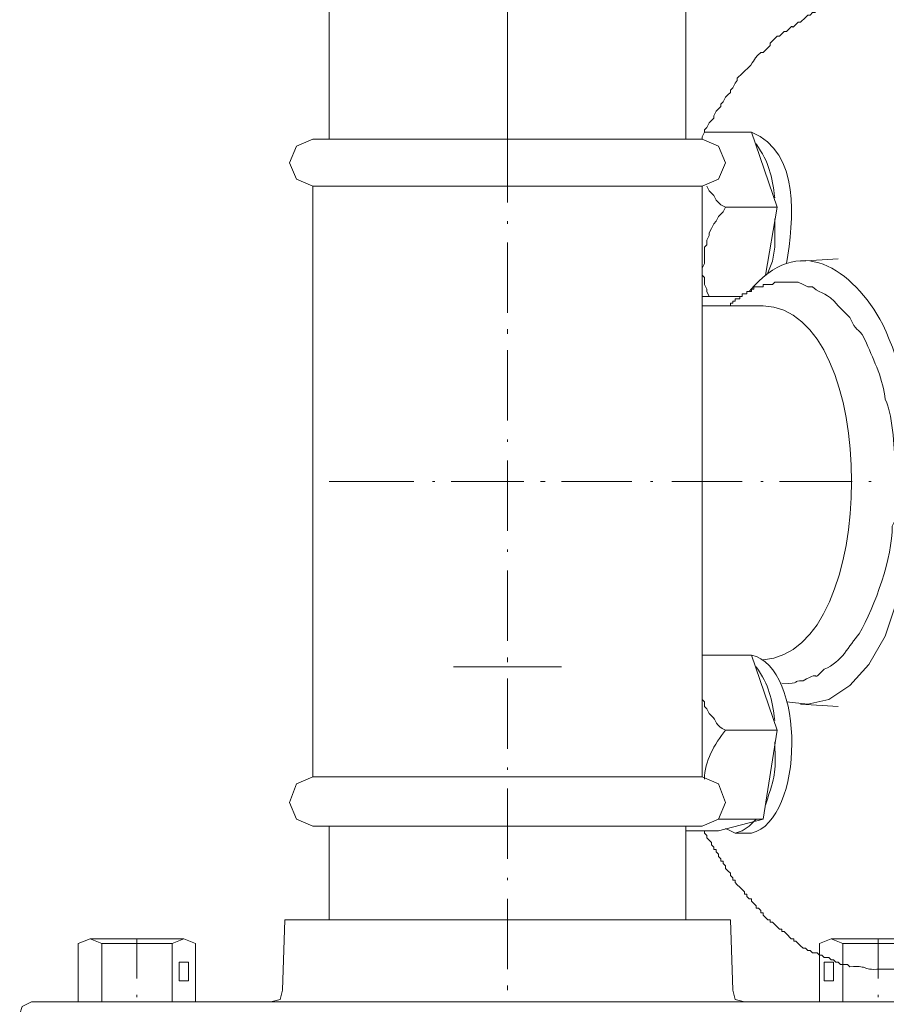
# Model space of a CAD drawing. Extents: x -23500 to 2637, y 21242 to 29547.
# Tile 70 of 121: x -8377 to -8194, y 26037 to 26245. Entities that reach past the tile are written whole.
import ezdxf

# ---------------------------------------------------------------- set-up
doc = ezdxf.new("R2010")
doc.units = 0
doc.header["$LTSCALE"] = 25
doc.layers.get('0').update_dxf_attribs({"linetype": 'CONTINUOUS', "lineweight": 13})

msp = doc.modelspace()

# ---------------------------------------------------------------- linework, layer by layer
at = {"color": 7, "lineweight": 9}
for points, knots in [([(-8311.245, 26251.657), (-8311.245, 26251.657), (-8235.899, 26251.657), (-8235.899, 26251.657), (-8235.899, 26251.657), (-8235.899, 26219.44), (-8235.899, 26219.44), (-8235.899, 26219.44), (-8311.245, 26219.44), (-8311.245, 26219.44), (-8311.245, 26219.44), (-8311.245, 26251.657), (-8311.245, 26251.657)], [0, 0, 0, 0, 1, 1, 1, 2, 2, 2, 3, 3, 3, 4, 4, 4, 4]), ([(-8226.475, 26229.355), (-8226.475, 26229.355), (-8226.475, 26229.859), (-8226.475, 26229.859), (-8226.475, 26229.859), (-8225.983, 26230.351), (-8225.983, 26230.351), (-8225.983, 26230.351), (-8225.491, 26231.335), (-8225.491, 26231.335), (-8225.491, 26231.335), (-8224.999, 26231.84), (-8224.999, 26231.84), (-8224.999, 26231.84), (-8224.999, 26232.332), (-8224.999, 26232.332), (-8224.999, 26232.332), (-8224.002, 26233.328), (-8224.002, 26233.328), (-8224.002, 26233.328), (-8223.51, 26233.82), (-8223.51, 26233.82), (-8220.874, 26236.129), (-8222.224, 26235.826), (-8220.041, 26237.781), (-8220.041, 26237.781), (-8219.537, 26237.781), (-8219.537, 26237.781), (-8219.537, 26237.781), (-8219.045, 26238.286), (-8219.045, 26238.286), (-8219.045, 26238.286), (-8218.553, 26238.778), (-8218.553, 26238.778), (-8218.553, 26238.778), (-8218.048, 26239.27), (-8218.048, 26239.27), (-8218.048, 26239.27), (-8218.048, 26239.774), (-8218.048, 26239.774), (-8218.048, 26239.774), (-8217.556, 26240.266), (-8217.556, 26240.266), (-8217.556, 26240.266), (-8217.064, 26240.758), (-8217.064, 26240.758), (-8217.064, 26240.758), (-8216.56, 26241.25), (-8216.56, 26241.25), (-8216.56, 26241.25), (-8216.068, 26241.25), (-8216.068, 26241.25), (-8216.068, 26241.25), (-8215.576, 26241.755), (-8215.576, 26241.755), (-8215.576, 26241.755), (-8215.071, 26242.247), (-8215.071, 26242.247), (-8215.071, 26242.247), (-8214.579, 26242.247), (-8214.579, 26242.247), (-8212.309, 26244.719), (-8214.377, 26241.78), (-8212.107, 26244.227), (-8212.107, 26244.227), (-8211.615, 26244.227), (-8211.615, 26244.227), (-8211.615, 26244.227), (-8210.618, 26245.224), (-8210.618, 26245.224), (-8210.618, 26245.224), (-8210.126, 26245.716), (-8210.126, 26245.716), (-8210.126, 26245.716), (-8209.622, 26245.716), (-8209.622, 26245.716), (-8209.622, 26245.716), (-8209.13, 26246.221), (-8209.13, 26246.221), (-8209.13, 26246.221), (-8208.638, 26246.221), (-8208.638, 26246.221), (-8208.638, 26246.221), (-8208.146, 26246.713), (-8208.146, 26246.713), (-8208.146, 26246.713), (-8207.641, 26246.713), (-8207.641, 26246.713), (-8207.641, 26246.713), (-8207.149, 26247.204), (-8207.149, 26247.204), (-8207.149, 26247.204), (-8206.153, 26247.204), (-8206.153, 26247.204), (-8206.153, 26247.204), (-8205.661, 26247.696), (-8205.661, 26247.696), (-8205.661, 26247.696), (-8205.169, 26247.696), (-8205.169, 26247.696), (-8205.169, 26247.696), (-8204.664, 26248.188), (-8204.664, 26248.188), (-8204.664, 26248.188), (-8203.68, 26248.188), (-8203.68, 26248.188), (-8201.498, 26249.765), (-8201.99, 26249.008), (-8199.215, 26249.185), (-8199.215, 26249.185), (-8198.723, 26249.677), (-8198.723, 26249.677), (-8198.723, 26249.677), (-8195.746, 26249.677), (-8195.746, 26249.677), (-8195.746, 26249.677), (-8195.254, 26250.169), (-8195.254, 26250.169), (-8195.254, 26250.169), (-8194.749, 26250.169), (-8194.749, 26250.169)], [0, 0, 0, 0, 1, 1, 1, 2, 2, 2, 3, 3, 3, 4, 4, 4, 5, 5, 5, 6, 6, 6, 7, 7, 7, 8, 8, 8, 9, 9, 9, 10, 10, 10, 11, 11, 11, 12, 12, 12, 13, 13, 13, 14, 14, 14, 15, 15, 15, 16, 16, 16, 17, 17, 17, 18, 18, 18, 19, 19, 19, 20, 20, 20, 21, 21, 21, 22, 22, 22, 23, 23, 23, 24, 24, 24, 25, 25, 25, 26, 26, 26, 27, 27, 27, 28, 28, 28, 29, 29, 29, 30, 30, 30, 31, 31, 31, 32, 32, 32, 33, 33, 33, 34, 34, 34, 35, 35, 35, 36, 36, 36, 37, 37, 37, 38, 38, 38, 39, 39, 39, 40, 40, 40, 40]), ([(-8232.429, 26219.44), (-8232.429, 26219.44), (-8232.429, 26219.944), (-8232.429, 26219.944), (-8232.429, 26219.944), (-8231.924, 26220.928), (-8231.924, 26220.928), (-8231.924, 26220.928), (-8231.924, 26221.433), (-8231.924, 26221.433), (-8231.924, 26221.433), (-8231.432, 26221.925), (-8231.432, 26221.925), (-8231.432, 26221.925), (-8230.94, 26222.921), (-8230.94, 26222.921), (-8230.94, 26222.921), (-8229.944, 26223.905), (-8229.944, 26223.905), (-8229.944, 26223.905), (-8229.944, 26224.397), (-8229.944, 26224.397), (-8229.944, 26224.397), (-8229.452, 26225.394), (-8229.452, 26225.394), (-8229.452, 26225.394), (-8228.96, 26225.886), (-8228.96, 26225.886), (-8228.96, 26225.886), (-8228.468, 26226.378), (-8228.468, 26226.378), (-8228.468, 26226.378), (-8228.468, 26226.882), (-8228.468, 26226.882), (-8228.468, 26226.882), (-8227.963, 26227.374), (-8227.963, 26227.374), (-8227.963, 26227.374), (-8227.471, 26228.371), (-8227.471, 26228.371), (-8227.471, 26228.371), (-8226.979, 26228.863), (-8226.979, 26228.863), (-8226.979, 26228.863), (-8226.475, 26229.355), (-8226.475, 26229.355)], [0, 0, 0, 0, 1, 1, 1, 2, 2, 2, 3, 3, 3, 4, 4, 4, 5, 5, 5, 6, 6, 6, 7, 7, 7, 8, 8, 8, 9, 9, 9, 10, 10, 10, 11, 11, 11, 12, 12, 12, 13, 13, 13, 14, 14, 14, 15, 15, 15, 15]), ([(-8314.714, 26219.44), (-8314.714, 26219.44), (-8318.183, 26217.951), (-8318.183, 26217.951), (-8318.183, 26217.951), (-8319.671, 26214.482), (-8319.671, 26214.482), (-8319.671, 26214.482), (-8318.183, 26211.013), (-8318.183, 26211.013), (-8318.183, 26211.013), (-8314.714, 26209.525), (-8314.714, 26209.525)], [0, 0, 0, 0, 1, 1, 1, 2, 2, 2, 3, 3, 3, 4, 4, 4, 4]), ([(-8232.429, 26209.525), (-8232.429, 26209.525), (-8228.96, 26211.013), (-8228.96, 26211.013), (-8228.96, 26211.013), (-8227.471, 26214.482), (-8227.471, 26214.482), (-8227.471, 26214.482), (-8228.96, 26217.951), (-8228.96, 26217.951), (-8228.96, 26217.951), (-8232.429, 26219.44), (-8232.429, 26219.44)], [0, 0, 0, 0, 1, 1, 1, 2, 2, 2, 3, 3, 3, 4, 4, 4, 4]), ([(-8231.432, 26209.525), (-8231.432, 26209.525), (-8230.94, 26208.541), (-8230.94, 26208.541), (-8230.94, 26208.541), (-8229.944, 26207.544), (-8229.944, 26207.544), (-8229.944, 26207.544), (-8229.452, 26206.56), (-8229.452, 26206.56), (-8229.452, 26206.56), (-8228.96, 26206.056), (-8228.96, 26206.056), (-8228.96, 26206.056), (-8228.468, 26205.564), (-8228.468, 26205.564), (-8228.468, 26205.564), (-8227.471, 26205.072), (-8227.471, 26205.072)], [0, 0, 0, 0, 1, 1, 1, 2, 2, 2, 3, 3, 3, 4, 4, 4, 5, 5, 5, 6, 6, 6, 6]), ([(-8227.471, 26205.072), (-8227.471, 26205.072), (-8227.963, 26204.075), (-8227.963, 26204.075), (-8227.963, 26204.075), (-8228.468, 26203.583), (-8228.468, 26203.583), (-8228.468, 26203.583), (-8228.96, 26203.079), (-8228.96, 26203.079), (-8228.96, 26203.079), (-8229.452, 26202.095), (-8229.452, 26202.095), (-8229.452, 26202.095), (-8229.944, 26201.59), (-8229.944, 26201.59), (-8229.944, 26201.59), (-8230.448, 26200.606), (-8230.448, 26200.606), (-8230.448, 26200.606), (-8230.94, 26199.622), (-8230.94, 26199.622), (-8230.94, 26199.622), (-8230.94, 26199.118), (-8230.94, 26199.118), (-8230.94, 26199.118), (-8231.432, 26198.134), (-8231.432, 26198.134), (-8231.432, 26198.134), (-8231.432, 26197.137), (-8231.432, 26197.137), (-8231.432, 26197.137), (-8231.924, 26196.645), (-8231.924, 26196.645), (-8231.924, 26196.645), (-8231.924, 26193.164), (-8231.924, 26193.164), (-8231.924, 26193.164), (-8232.429, 26192.18), (-8232.429, 26192.18), (-8232.429, 26192.18), (-8232.429, 26190.691), (-8232.429, 26190.691), (-8232.429, 26190.691), (-8231.924, 26190.199), (-8231.924, 26190.199), (-8231.924, 26190.199), (-8231.924, 26188.711), (-8231.924, 26188.711), (-8231.924, 26188.711), (-8231.432, 26187.714), (-8231.432, 26187.714), (-8231.432, 26187.714), (-8231.432, 26187.222), (-8231.432, 26187.222)], [0, 0, 0, 0, 1, 1, 1, 2, 2, 2, 3, 3, 3, 4, 4, 4, 5, 5, 5, 6, 6, 6, 7, 7, 7, 8, 8, 8, 9, 9, 9, 10, 10, 10, 11, 11, 11, 12, 12, 12, 13, 13, 13, 14, 14, 14, 15, 15, 15, 16, 16, 16, 17, 17, 17, 18, 18, 18, 18]), ([(-8218.553, 26191.183), (-8218.553, 26191.183), (-8217.556, 26193.668), (-8217.556, 26193.668), (-8217.556, 26193.668), (-8217.064, 26196.645), (-8217.064, 26196.645), (-8217.064, 26196.645), (-8217.064, 26202.587), (-8217.064, 26202.587)], [0, 0, 0, 0, 1, 1, 1, 2, 2, 2, 3, 3, 3, 3]), ([(-8226.475, 26184.245), (-8226.475, 26184.245), (-8226.475, 26184.75), (-8226.475, 26184.75), (-8226.475, 26184.75), (-8225.983, 26184.75), (-8225.983, 26184.75), (-8225.983, 26184.75), (-8225.983, 26185.242), (-8225.983, 26185.242), (-8225.983, 26185.242), (-8225.491, 26185.242), (-8225.491, 26185.242), (-8225.491, 26185.242), (-8225.491, 26185.734), (-8225.491, 26185.734), (-8225.491, 26185.734), (-8224.494, 26185.734), (-8224.494, 26185.734), (-8224.494, 26185.734), (-8224.494, 26186.226), (-8224.494, 26186.226), (-8224.494, 26186.226), (-8224.002, 26186.226), (-8224.002, 26186.226), (-8224.002, 26186.226), (-8224.002, 26186.73), (-8224.002, 26186.73), (-8224.002, 26186.73), (-8223.006, 26186.73), (-8223.006, 26186.73), (-8223.006, 26186.73), (-8223.006, 26187.222), (-8223.006, 26187.222), (-8223.006, 26187.222), (-8222.514, 26187.222), (-8222.514, 26187.222), (-8222.514, 26187.222), (-8222.022, 26187.222), (-8222.022, 26187.222), (-8222.022, 26187.222), (-8222.022, 26187.714), (-8222.022, 26187.714), (-8222.022, 26187.714), (-8221.53, 26187.714), (-8221.53, 26187.714), (-8221.53, 26187.714), (-8221.53, 26188.219), (-8221.53, 26188.219), (-8221.53, 26188.219), (-8219.537, 26188.219), (-8219.537, 26188.219), (-8219.537, 26188.219), (-8219.537, 26188.711), (-8219.537, 26188.711), (-8219.537, 26188.711), (-8217.556, 26188.711), (-8217.556, 26188.711), (-8217.556, 26188.711), (-8217.064, 26189.203), (-8217.064, 26189.203), (-8217.064, 26189.203), (-8215.071, 26189.203), (-8215.071, 26189.203)], [0, 0, 0, 0, 1, 1, 1, 2, 2, 2, 3, 3, 3, 4, 4, 4, 5, 5, 5, 6, 6, 6, 7, 7, 7, 8, 8, 8, 9, 9, 9, 10, 10, 10, 11, 11, 11, 12, 12, 12, 13, 13, 13, 14, 14, 14, 15, 15, 15, 16, 16, 16, 17, 17, 17, 18, 18, 18, 19, 19, 19, 20, 20, 20, 21, 21, 21, 21]), ([(-8215.071, 26189.203), (-8215.071, 26189.203), (-8212.107, 26189.203), (-8212.107, 26189.203), (-8212.107, 26189.203), (-8211.11, 26188.711), (-8211.11, 26188.711), (-8211.11, 26188.711), (-8210.126, 26188.219), (-8210.126, 26188.219), (-8210.126, 26188.219), (-8209.13, 26188.219), (-8209.13, 26188.219), (-8206.884, 26186.289), (-8206.266, 26187.361), (-8203.68, 26184.245)], [0, 0, 0, 0, 1, 1, 1, 2, 2, 2, 3, 3, 3, 4, 4, 4, 5, 5, 5, 5]), ([(-8203.68, 26184.245), (-8203.68, 26184.245), (-8202.192, 26182.757), (-8202.192, 26182.757), (-8202.192, 26182.757), (-8201.195, 26181.773), (-8201.195, 26181.773), (-8201.195, 26181.773), (-8200.703, 26180.776), (-8200.703, 26180.776), (-8199.77, 26178.518), (-8199.101, 26179.742), (-8197.726, 26176.311), (-8196.074, 26172.564), (-8194.093, 26168.515), (-8193.765, 26164.428), (-8192.315, 26162.144), (-8191.684, 26153.869), (-8191.785, 26151.044), (-8191.608, 26148.773), (-8190.586, 26146.338), (-8191.785, 26144.093), (-8191.785, 26144.093), (-8191.785, 26138.643), (-8191.785, 26138.643), (-8191.785, 26138.643), (-8192.277, 26137.659), (-8192.277, 26137.659), (-8192.176, 26130.948), (-8195.91, 26120.844), (-8199.215, 26114.852), (-8201.523, 26112.317), (-8202.835, 26108.886), (-8206.657, 26107.41), (-8209.773, 26104.168), (-8206.632, 26107.511), (-8211.11, 26104.937), (-8213.658, 26105.076), (-8211.224, 26104.193), (-8215.576, 26104.433)], [0, 0, 0, 0, 1, 1, 1, 2, 2, 2, 3, 3, 3, 4, 4, 4, 5, 5, 5, 6, 6, 6, 7, 7, 7, 8, 8, 8, 9, 9, 9, 10, 10, 10, 11, 11, 11, 12, 12, 12, 13, 13, 13, 13]), ([(-8214.579, 26100.472), (-8214.579, 26100.472), (-8210.126, 26099.98), (-8210.126, 26099.98), (-8210.126, 26099.98), (-8205.661, 26100.964), (-8205.661, 26100.964), (-8205.661, 26100.964), (-8201.195, 26103.941), (-8201.195, 26103.941), (-8201.195, 26103.941), (-8197.234, 26108.406), (-8197.234, 26108.406), (-8197.234, 26108.406), (-8193.765, 26114.36), (-8193.765, 26114.36), (-8193.765, 26114.36), (-8191.28, 26121.79), (-8191.28, 26121.79), (-8184.885, 26138.593), (-8186.487, 26164.037), (-8194.257, 26180.284)], [0, 0, 0, 0, 1, 1, 1, 2, 2, 2, 3, 3, 3, 4, 4, 4, 5, 5, 5, 6, 6, 6, 7, 7, 7, 7]), ([(-8232.429, 26100.964), (-8232.429, 26100.964), (-8231.924, 26100.472), (-8231.924, 26100.472), (-8231.924, 26100.472), (-8231.924, 26099.475), (-8231.924, 26099.475), (-8231.924, 26099.475), (-8231.432, 26098.983), (-8231.432, 26098.983), (-8231.432, 26098.983), (-8230.94, 26097.999), (-8230.94, 26097.999), (-8230.94, 26097.999), (-8230.448, 26097.495), (-8230.448, 26097.495), (-8229.401, 26096.649), (-8229.628, 26095.325), (-8227.471, 26094.518)], [0, 0, 0, 0, 1, 1, 1, 2, 2, 2, 3, 3, 3, 4, 4, 4, 5, 5, 5, 6, 6, 6, 6]), ([(-8314.714, 26084.615), (-8314.714, 26084.615), (-8318.183, 26083.127), (-8318.183, 26083.127), (-8318.183, 26083.127), (-8319.671, 26079.166), (-8319.671, 26079.166), (-8319.671, 26079.166), (-8318.183, 26075.684), (-8318.183, 26075.684), (-8318.183, 26075.684), (-8314.714, 26074.208), (-8314.714, 26074.208)], [0, 0, 0, 0, 1, 1, 1, 2, 2, 2, 3, 3, 3, 4, 4, 4, 4]), ([(-8232.429, 26074.208), (-8232.429, 26074.208), (-8228.96, 26075.684), (-8228.96, 26075.684), (-8228.96, 26075.684), (-8227.471, 26079.166), (-8227.471, 26079.166), (-8227.471, 26079.166), (-8228.96, 26083.127), (-8228.96, 26083.127), (-8228.96, 26083.127), (-8232.429, 26084.615), (-8232.429, 26084.615)], [0, 0, 0, 0, 1, 1, 1, 2, 2, 2, 3, 3, 3, 4, 4, 4, 4]), ([(-8225.491, 26072.72), (-8225.491, 26072.72), (-8224.002, 26073.212), (-8224.002, 26073.212), (-8224.002, 26073.212), (-8222.514, 26074.208), (-8222.514, 26074.208), (-8222.514, 26074.208), (-8221.025, 26075.684), (-8221.025, 26075.684)], [0, 0, 0, 0, 1, 1, 1, 2, 2, 2, 3, 3, 3, 3]), ([(-8201.195, 26044.463), (-8201.195, 26044.463), (-8201.687, 26044.955), (-8201.687, 26044.955), (-8201.687, 26044.955), (-8203.176, 26044.955), (-8203.176, 26044.955), (-8203.176, 26044.955), (-8203.68, 26045.447), (-8203.68, 26045.447), (-8203.68, 26045.447), (-8204.172, 26045.447), (-8204.172, 26045.447), (-8204.172, 26045.447), (-8204.664, 26045.951), (-8204.664, 26045.951), (-8204.664, 26045.951), (-8205.169, 26045.951), (-8205.169, 26045.951), (-8205.169, 26045.951), (-8205.661, 26046.443), (-8205.661, 26046.443), (-8205.661, 26046.443), (-8206.657, 26046.443), (-8206.657, 26046.443), (-8206.657, 26046.443), (-8207.149, 26046.935), (-8207.149, 26046.935), (-8207.149, 26046.935), (-8207.641, 26046.935), (-8207.641, 26046.935), (-8207.641, 26046.935), (-8208.146, 26047.427), (-8208.146, 26047.427), (-8208.146, 26047.427), (-8209.13, 26047.427), (-8209.13, 26047.427), (-8209.13, 26047.427), (-8209.622, 26047.932), (-8209.622, 26047.932), (-8209.622, 26047.932), (-8210.126, 26047.932), (-8210.126, 26047.932), (-8210.126, 26047.932), (-8210.618, 26048.424), (-8210.618, 26048.424), (-8210.618, 26048.424), (-8211.11, 26048.424), (-8211.11, 26048.424), (-8211.11, 26048.424), (-8211.615, 26048.916), (-8211.615, 26048.916), (-8211.615, 26048.916), (-8212.107, 26049.42), (-8212.107, 26049.42), (-8212.107, 26049.42), (-8212.599, 26049.912), (-8212.599, 26049.912), (-8212.599, 26049.912), (-8213.091, 26049.912), (-8213.091, 26049.912), (-8213.091, 26049.912), (-8213.091, 26050.404), (-8213.091, 26050.404), (-8213.091, 26050.404), (-8213.595, 26050.404), (-8213.595, 26050.404), (-8213.595, 26050.404), (-8214.579, 26051.401), (-8214.579, 26051.401), (-8214.579, 26051.401), (-8215.071, 26051.893), (-8215.071, 26051.893), (-8215.071, 26051.893), (-8215.576, 26051.893), (-8215.576, 26051.893), (-8215.576, 26051.893), (-8215.576, 26052.385), (-8215.576, 26052.385), (-8215.576, 26052.385), (-8216.068, 26052.385), (-8216.068, 26052.385), (-8216.068, 26052.385), (-8216.56, 26052.889), (-8216.56, 26052.889), (-8216.56, 26052.889), (-8217.064, 26053.381), (-8217.064, 26053.381), (-8217.064, 26053.381), (-8217.556, 26053.873), (-8217.556, 26053.873), (-8217.556, 26053.873), (-8218.048, 26053.873), (-8218.048, 26053.873), (-8218.048, 26053.873), (-8218.048, 26054.378), (-8218.048, 26054.378), (-8218.048, 26054.378), (-8218.553, 26054.378), (-8218.553, 26054.378), (-8218.553, 26054.378), (-8219.045, 26054.87), (-8219.045, 26054.87), (-8219.045, 26054.87), (-8219.537, 26055.362), (-8219.537, 26055.362), (-8219.537, 26055.362), (-8219.537, 26055.866), (-8219.537, 26055.866), (-8219.537, 26055.866), (-8220.041, 26055.866), (-8220.041, 26055.866), (-8220.041, 26055.866), (-8220.041, 26056.358), (-8220.041, 26056.358), (-8220.041, 26056.358), (-8220.533, 26056.85), (-8220.533, 26056.85), (-8220.533, 26056.85), (-8221.025, 26056.85), (-8221.025, 26056.85), (-8221.025, 26056.85), (-8221.025, 26057.355), (-8221.025, 26057.355), (-8221.025, 26057.355), (-8221.53, 26057.847), (-8221.53, 26057.847), (-8221.53, 26057.847), (-8222.022, 26058.339), (-8222.022, 26058.339), (-8222.022, 26058.339), (-8222.022, 26058.831), (-8222.022, 26058.831), (-8222.022, 26058.831), (-8222.514, 26058.831), (-8222.514, 26058.831), (-8222.514, 26058.831), (-8223.006, 26059.335), (-8223.006, 26059.335), (-8223.006, 26059.335), (-8223.006, 26059.827), (-8223.006, 26059.827), (-8223.006, 26059.827), (-8223.51, 26059.827), (-8223.51, 26059.827), (-8223.51, 26059.827), (-8223.51, 26060.319), (-8223.51, 26060.319), (-8223.51, 26060.319), (-8224.002, 26060.811), (-8224.002, 26060.811), (-8224.002, 26060.811), (-8224.494, 26061.316), (-8224.494, 26061.316), (-8224.494, 26061.316), (-8224.999, 26061.808), (-8224.999, 26061.808), (-8224.999, 26061.808), (-8225.491, 26062.3), (-8225.491, 26062.3), (-8225.491, 26062.3), (-8225.491, 26062.804), (-8225.491, 26062.804), (-8225.491, 26062.804), (-8225.983, 26062.804), (-8225.983, 26062.804), (-8225.983, 26062.804), (-8225.983, 26063.296), (-8225.983, 26063.296), (-8225.983, 26063.296), (-8226.475, 26063.788), (-8226.475, 26063.788), (-8226.475, 26063.788), (-8226.475, 26064.293), (-8226.475, 26064.293), (-8226.475, 26064.293), (-8226.979, 26064.785), (-8226.979, 26064.785), (-8226.979, 26064.785), (-8227.471, 26065.277), (-8227.471, 26065.277), (-8227.471, 26065.277), (-8227.471, 26065.782), (-8227.471, 26065.782), (-8227.471, 26065.782), (-8227.963, 26066.273), (-8227.963, 26066.273), (-8227.963, 26066.273), (-8227.963, 26066.765), (-8227.963, 26066.765), (-8227.963, 26066.765), (-8228.468, 26066.765), (-8228.468, 26066.765), (-8228.468, 26066.765), (-8228.468, 26067.257), (-8228.468, 26067.257), (-8228.468, 26067.257), (-8228.96, 26067.762), (-8228.96, 26067.762), (-8228.96, 26067.762), (-8228.96, 26068.254), (-8228.96, 26068.254), (-8228.96, 26068.254), (-8229.452, 26068.746), (-8229.452, 26068.746), (-8229.452, 26068.746), (-8229.452, 26069.251), (-8229.452, 26069.251), (-8229.452, 26069.251), (-8229.944, 26069.251), (-8229.944, 26069.251), (-8229.944, 26069.251), (-8229.944, 26069.743), (-8229.944, 26069.743), (-8229.944, 26069.743), (-8230.448, 26070.234), (-8230.448, 26070.234), (-8230.448, 26070.234), (-8230.448, 26070.739), (-8230.448, 26070.739), (-8230.448, 26070.739), (-8230.94, 26071.231), (-8230.94, 26071.231), (-8230.94, 26071.231), (-8231.432, 26071.723), (-8231.432, 26071.723), (-8231.432, 26071.723), (-8231.432, 26072.228), (-8231.432, 26072.228), (-8231.432, 26072.228), (-8231.924, 26072.72), (-8231.924, 26072.72), (-8231.924, 26072.72), (-8231.924, 26073.212), (-8231.924, 26073.212)], [0, 0, 0, 0, 1, 1, 1, 2, 2, 2, 3, 3, 3, 4, 4, 4, 5, 5, 5, 6, 6, 6, 7, 7, 7, 8, 8, 8, 9, 9, 9, 10, 10, 10, 11, 11, 11, 12, 12, 12, 13, 13, 13, 14, 14, 14, 15, 15, 15, 16, 16, 16, 17, 17, 17, 18, 18, 18, 19, 19, 19, 20, 20, 20, 21, 21, 21, 22, 22, 22, 23, 23, 23, 24, 24, 24, 25, 25, 25, 26, 26, 26, 27, 27, 27, 28, 28, 28, 29, 29, 29, 30, 30, 30, 31, 31, 31, 32, 32, 32, 33, 33, 33, 34, 34, 34, 35, 35, 35, 36, 36, 36, 37, 37, 37, 38, 38, 38, 39, 39, 39, 40, 40, 40, 41, 41, 41, 42, 42, 42, 43, 43, 43, 44, 44, 44, 45, 45, 45, 46, 46, 46, 47, 47, 47, 48, 48, 48, 49, 49, 49, 50, 50, 50, 51, 51, 51, 52, 52, 52, 53, 53, 53, 54, 54, 54, 55, 55, 55, 56, 56, 56, 57, 57, 57, 58, 58, 58, 59, 59, 59, 60, 60, 60, 61, 61, 61, 62, 62, 62, 63, 63, 63, 64, 64, 64, 65, 65, 65, 66, 66, 66, 67, 67, 67, 68, 68, 68, 69, 69, 69, 70, 70, 70, 71, 71, 71, 72, 72, 72, 73, 73, 73, 74, 74, 74, 75, 75, 75, 76, 76, 76, 77, 77, 77, 78, 78, 78, 78]), ([(-8227.471, 26073.703), (-8227.471, 26073.703), (-8226.475, 26073.212), (-8226.475, 26073.212), (-8226.475, 26073.212), (-8225.491, 26072.72), (-8225.491, 26072.72)], [0, 0, 0, 0, 1, 1, 1, 2, 2, 2, 2]), ([(-8359.332, 26049.42), (-8359.332, 26049.42), (-8361.804, 26050.404), (-8361.804, 26050.404), (-8361.804, 26050.404), (-8364.289, 26049.42), (-8364.289, 26049.42)], [0, 0, 0, 0, 1, 1, 1, 2, 2, 2, 2]), ([(-8339.501, 26049.42), (-8339.501, 26049.42), (-8341.974, 26050.404), (-8341.974, 26050.404), (-8341.974, 26050.404), (-8344.459, 26049.42), (-8344.459, 26049.42)], [0, 0, 0, 0, 1, 1, 1, 2, 2, 2, 2]), ([(-8202.684, 26049.42), (-8202.684, 26049.42), (-8205.169, 26050.404), (-8205.169, 26050.404), (-8205.169, 26050.404), (-8207.641, 26049.42), (-8207.641, 26049.42)], [0, 0, 0, 0, 1, 1, 1, 2, 2, 2, 2]), ([(-8344.459, 26049.42), (-8344.459, 26049.42), (-8359.332, 26049.42), (-8359.332, 26049.42), (-8359.332, 26049.42), (-8359.332, 26037.02), (-8359.332, 26037.02)], [0, 0, 0, 0, 1, 1, 1, 2, 2, 2, 2]), ([(-8342.971, 26041.486), (-8342.971, 26041.486), (-8340.986, 26041.486), (-8340.986, 26041.486), (-8340.986, 26041.486), (-8340.986, 26045.453), (-8340.986, 26045.453), (-8340.986, 26045.453), (-8342.971, 26045.453), (-8342.971, 26045.453), (-8342.971, 26045.453), (-8342.971, 26041.486), (-8342.971, 26041.486)], [0, 0, 0, 0, 1, 1, 1, 2, 2, 2, 3, 3, 3, 4, 4, 4, 4]), ([(-8206.657, 26041.486), (-8206.657, 26041.486), (-8204.673, 26041.486), (-8204.673, 26041.486), (-8204.673, 26041.486), (-8204.673, 26045.453), (-8204.673, 26045.453), (-8204.673, 26045.453), (-8206.657, 26045.453), (-8206.657, 26045.453), (-8206.657, 26045.453), (-8206.657, 26041.486), (-8206.657, 26041.486)], [0, 0, 0, 0, 1, 1, 1, 2, 2, 2, 3, 3, 3, 4, 4, 4, 4]), ([(-8323.632, 26037.02), (-8323.632, 26037.02), (-8321.652, 26037.512), (-8321.652, 26037.512), (-8321.652, 26037.512), (-8321.16, 26039.505), (-8321.16, 26039.505)], [0, 0, 0, 0, 1, 1, 1, 2, 2, 2, 2]), ([(-8225.983, 26039.505), (-8225.983, 26039.505), (-8225.491, 26037.512), (-8225.491, 26037.512), (-8225.491, 26037.512), (-8223.51, 26037.02), (-8223.51, 26037.02)], [0, 0, 0, 0, 1, 1, 1, 2, 2, 2, 2]), ([(-8374.204, 26037.02), (-8374.204, 26037.02), (-8376.185, 26036.036), (-8376.185, 26036.036), (-8376.185, 26036.036), (-8376.677, 26034.548), (-8376.677, 26034.548)], [0, 0, 0, 0, 1, 1, 1, 2, 2, 2, 2])]:
    msp.add_open_spline(points, degree=3, knots=knots, dxfattribs=at)
for points in [[(-8273.565, 26251.657), (-8273.565, 26251.657), (-8273.565, 26219.44), (-8273.565, 26219.44)], [(-8273.565, 26228.863), (-8273.565, 26228.863), (-8273.565, 26244.227), (-8273.565, 26244.227)], [(-8273.565, 26224.902), (-8273.565, 26224.902), (-8273.565, 26225.394), (-8273.565, 26225.394)], [(-8273.565, 26206.056), (-8273.565, 26206.056), (-8273.565, 26220.928), (-8273.565, 26220.928)], [(-8222.022, 26220.928), (-8222.022, 26220.928), (-8231.924, 26220.928), (-8231.924, 26220.928)], [(-8224.002, 26220.928), (-8224.002, 26220.928), (-8226.475, 26220.928), (-8226.475, 26220.928)], [(-8225.491, 26220.928), (-8225.491, 26220.928), (-8222.022, 26220.928), (-8222.022, 26220.928)], [(-8222.022, 26220.928), (-8222.022, 26220.928), (-8216.56, 26205.072), (-8216.56, 26205.072)], [(-8214.579, 26193.164), (-8213.116, 26202.158), (-8211.577, 26216.753), (-8222.022, 26220.928)], [(-8232.429, 26219.44), (-8232.429, 26219.44), (-8314.714, 26219.44), (-8314.714, 26219.44)], [(-8235.898, 26219.44), (-8235.898, 26219.44), (-8311.245, 26219.44), (-8311.245, 26219.44)], [(-8217.064, 26207.052), (-8217.733, 26211.757), (-8218.238, 26214.47), (-8221.025, 26218.456)], [(-8232.429, 26209.525), (-8232.429, 26209.525), (-8314.714, 26209.525), (-8314.714, 26209.525)], [(-8314.714, 26209.525), (-8314.714, 26209.525), (-8314.714, 26084.615), (-8314.714, 26084.615)], [(-8232.429, 26209.525), (-8232.429, 26209.525), (-8232.429, 26084.615), (-8232.429, 26084.615)], [(-8216.56, 26205.072), (-8216.56, 26205.072), (-8227.471, 26205.072), (-8227.471, 26205.072)], [(-8216.56, 26205.072), (-8216.56, 26205.072), (-8219.045, 26190.691), (-8219.045, 26190.691)], [(-8273.565, 26201.59), (-8273.565, 26201.59), (-8273.565, 26202.095), (-8273.565, 26202.095)], [(-8194.257, 26180.284), (-8200.602, 26192.142), (-8212.107, 26200.026), (-8222.514, 26187.222)], [(-8273.565, 26182.757), (-8273.565, 26182.757), (-8273.565, 26197.629), (-8273.565, 26197.629)], [(-8211.615, 26193.668), (-8211.615, 26193.668), (-8203.68, 26194.16), (-8203.68, 26194.16)], [(-8231.432, 26187.222), (-8231.432, 26187.222), (-8230.94, 26186.226), (-8230.94, 26186.226)], [(-8230.94, 26186.226), (-8230.94, 26186.226), (-8232.429, 26186.226), (-8232.429, 26186.226)], [(-8224.002, 26186.226), (-8224.002, 26186.226), (-8230.94, 26186.226), (-8230.94, 26186.226)], [(-8232.429, 26184.245), (-8232.429, 26184.245), (-8219.537, 26184.245), (-8219.537, 26184.245)], [(-8219.537, 26109.39), (-8194.648, 26110.929), (-8194.573, 26183.413), (-8219.537, 26184.245)], [(-8273.565, 26178.291), (-8273.565, 26178.291), (-8273.565, 26179.288), (-8273.565, 26179.288)], [(-8273.565, 26159.962), (-8273.565, 26159.962), (-8273.565, 26174.822), (-8273.565, 26174.822)], [(-8273.565, 26155.496), (-8273.565, 26155.496), (-8273.565, 26155.988), (-8273.565, 26155.988)], [(-8273.565, 26136.663), (-8273.565, 26136.663), (-8273.565, 26151.535), (-8273.565, 26151.535)], [(-8293.408, 26147.07), (-8293.408, 26147.07), (-8311.245, 26147.07), (-8311.245, 26147.07)], [(-8288.942, 26147.07), (-8288.942, 26147.07), (-8289.434, 26147.07), (-8289.434, 26147.07)], [(-8270.096, 26147.07), (-8270.096, 26147.07), (-8285.461, 26147.07), (-8285.461, 26147.07)], [(-8265.643, 26147.07), (-8265.643, 26147.07), (-8266.627, 26147.07), (-8266.627, 26147.07)], [(-8247.302, 26147.07), (-8247.302, 26147.07), (-8262.174, 26147.07), (-8262.174, 26147.07)], [(-8242.836, 26147.07), (-8242.836, 26147.07), (-8243.328, 26147.07), (-8243.328, 26147.07)], [(-8224.002, 26147.07), (-8224.002, 26147.07), (-8238.875, 26147.07), (-8238.875, 26147.07)], [(-8219.537, 26147.07), (-8219.537, 26147.07), (-8220.041, 26147.07), (-8220.041, 26147.07)], [(-8200.703, 26147.07), (-8200.703, 26147.07), (-8216.068, 26147.07), (-8216.068, 26147.07)], [(-8196.742, 26147.07), (-8196.742, 26147.07), (-8197.234, 26147.07), (-8197.234, 26147.07)], [(-8273.565, 26132.197), (-8273.565, 26132.197), (-8273.565, 26132.689), (-8273.565, 26132.689)], [(-8273.565, 26113.364), (-8273.565, 26113.364), (-8273.565, 26128.236), (-8273.565, 26128.236)], [(-8222.022, 26110.387), (-8222.022, 26110.387), (-8232.429, 26110.387), (-8232.429, 26110.387)], [(-8224.002, 26110.387), (-8224.002, 26110.387), (-8226.475, 26110.387), (-8226.475, 26110.387)], [(-8225.491, 26110.387), (-8225.491, 26110.387), (-8222.022, 26110.387), (-8222.022, 26110.387)], [(-8222.022, 26072.72), (-8210.744, 26075.457), (-8210.517, 26107.801), (-8222.022, 26110.387)], [(-8222.022, 26110.387), (-8222.022, 26110.387), (-8216.56, 26094.518), (-8216.56, 26094.518)], [(-8273.565, 26108.898), (-8273.565, 26108.898), (-8273.565, 26109.895), (-8273.565, 26109.895)], [(-8284.969, 26107.914), (-8284.969, 26107.914), (-8262.174, 26107.914), (-8262.174, 26107.914)], [(-8217.064, 26096.511), (-8217.746, 26101.228), (-8218.238, 26103.903), (-8221.025, 26107.914)], [(-8273.565, 26090.557), (-8273.565, 26090.557), (-8273.565, 26105.429), (-8273.565, 26105.429)], [(-8211.615, 26099.98), (-8211.615, 26099.98), (-8203.68, 26099.475), (-8203.68, 26099.475)], [(-8227.471, 26094.518), (-8229.856, 26091.49), (-8231.95, 26087.933), (-8231.924, 26084.123)], [(-8216.56, 26094.518), (-8216.56, 26094.518), (-8227.471, 26094.518), (-8227.471, 26094.518)], [(-8216.56, 26094.518), (-8216.56, 26094.518), (-8219.537, 26075.684), (-8219.537, 26075.684)], [(-8219.045, 26078.661), (-8216.799, 26085.826), (-8216.976, 26084.136), (-8217.064, 26092.045)], [(-8273.565, 26086.104), (-8273.565, 26086.104), (-8273.565, 26086.596), (-8273.565, 26086.596)], [(-8232.429, 26084.615), (-8232.429, 26084.615), (-8314.714, 26084.615), (-8314.714, 26084.615)], [(-8273.565, 26067.257), (-8273.565, 26067.257), (-8273.565, 26082.13), (-8273.565, 26082.13)], [(-8219.537, 26075.684), (-8219.537, 26075.684), (-8228.96, 26073.212), (-8228.96, 26073.212)], [(-8219.537, 26075.684), (-8219.537, 26075.684), (-8228.96, 26075.684), (-8228.96, 26075.684)], [(-8232.429, 26074.208), (-8232.429, 26074.208), (-8314.714, 26074.208), (-8314.714, 26074.208)], [(-8311.245, 26074.208), (-8311.245, 26074.208), (-8311.245, 26054.378), (-8311.245, 26054.378)], [(-8235.898, 26074.208), (-8235.898, 26074.208), (-8235.898, 26054.378), (-8235.898, 26054.378)], [(-8228.96, 26073.212), (-8228.96, 26073.212), (-8235.898, 26073.212), (-8235.898, 26073.212)], [(-8225.491, 26072.72), (-8225.491, 26072.72), (-8222.022, 26072.72), (-8222.022, 26072.72)], [(-8273.565, 26062.804), (-8273.565, 26062.804), (-8273.565, 26063.296), (-8273.565, 26063.296)], [(-8273.565, 26043.958), (-8273.565, 26043.958), (-8273.565, 26058.831), (-8273.565, 26058.831)], [(-8320.655, 26054.378), (-8320.655, 26054.378), (-8321.16, 26039.505), (-8321.16, 26039.505)], [(-8226.475, 26054.378), (-8226.475, 26054.378), (-8320.655, 26054.378), (-8320.655, 26054.378)], [(-8226.475, 26054.378), (-8226.475, 26054.378), (-8225.983, 26039.505), (-8225.983, 26039.505)], [(-8361.804, 26050.404), (-8361.804, 26050.404), (-8351.889, 26050.404), (-8351.889, 26050.404)], [(-8351.889, 26050.404), (-8351.889, 26050.404), (-8351.889, 26041.978), (-8351.889, 26041.978)], [(-8341.974, 26050.404), (-8341.974, 26050.404), (-8351.889, 26050.404), (-8351.889, 26050.404)], [(-8205.169, 26050.404), (-8205.169, 26050.404), (-8195.254, 26050.404), (-8195.254, 26050.404)], [(-8195.254, 26041.978), (-8195.254, 26041.978), (-8195.254, 26050.404), (-8195.254, 26050.404)], [(-8185.339, 26050.404), (-8185.339, 26050.404), (-8195.254, 26050.404), (-8195.254, 26050.404)], [(-8364.289, 26037.02), (-8364.289, 26037.02), (-8364.289, 26049.42), (-8364.289, 26049.42)], [(-8344.459, 26037.02), (-8344.459, 26037.02), (-8344.459, 26049.42), (-8344.459, 26049.42)], [(-8339.501, 26037.02), (-8339.501, 26037.02), (-8339.501, 26049.42), (-8339.501, 26049.42)], [(-8207.641, 26037.02), (-8207.641, 26037.02), (-8207.641, 26049.42), (-8207.641, 26049.42)], [(-8187.811, 26049.42), (-8187.811, 26049.42), (-8202.684, 26049.42), (-8202.684, 26049.42)], [(-8202.684, 26037.02), (-8202.684, 26037.02), (-8202.684, 26049.42), (-8202.684, 26049.42)], [(-8194.749, 26043.958), (-8199.391, 26043.706), (-8196.566, 26044.715), (-8201.195, 26044.463)], [(-8194.749, 26043.958), (-8194.749, 26043.958), (-8179.385, 26043.958), (-8179.385, 26043.958)], [(-8273.565, 26039.505), (-8273.565, 26039.505), (-8273.565, 26040.489), (-8273.565, 26040.489)], [(-8351.889, 26038.509), (-8351.889, 26038.509), (-8351.889, 26038.017), (-8351.889, 26038.017)], [(-8195.254, 26038.017), (-8195.254, 26038.017), (-8195.254, 26038.509), (-8195.254, 26038.509)], [(-8172.939, 26037.02), (-8172.939, 26037.02), (-8374.204, 26037.02), (-8374.204, 26037.02)], [(-8351.889, 26037.02), (-8351.889, 26037.02), (-8364.289, 26037.02), (-8364.289, 26037.02)], [(-8351.889, 26037.02), (-8351.889, 26037.02), (-8339.501, 26037.02), (-8339.501, 26037.02)], [(-8195.254, 26037.02), (-8195.254, 26037.02), (-8207.641, 26037.02), (-8207.641, 26037.02)], [(-8195.254, 26037.02), (-8195.254, 26037.02), (-8182.854, 26037.02), (-8182.854, 26037.02)]]:
    msp.add_open_spline(points, degree=3, dxfattribs=at)

doc.saveas('drawing.dxf')
